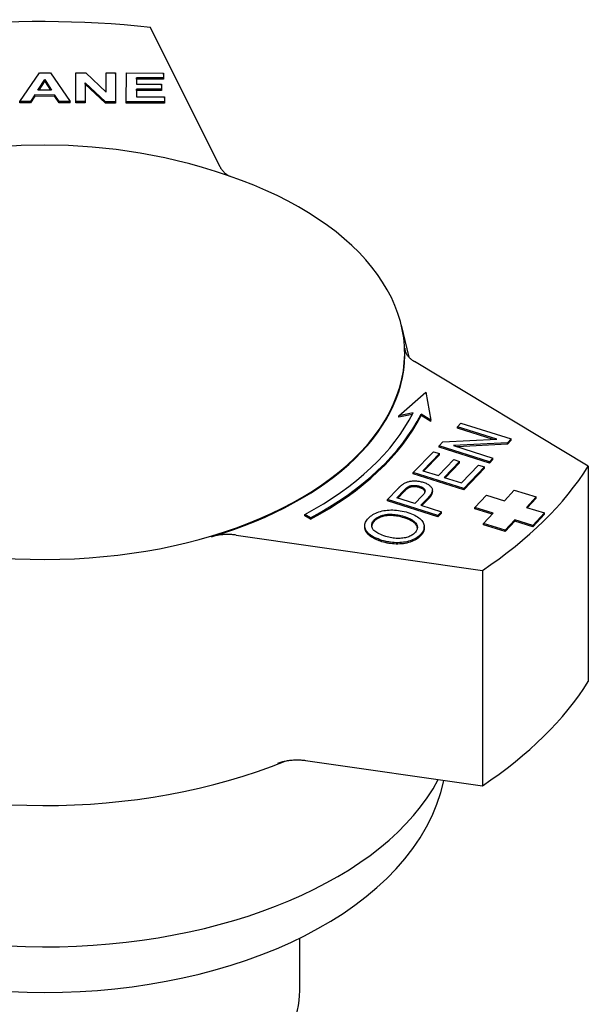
# Model space of a CAD drawing. Header units: millimetres. Extents: x -35 to 3561, y -10 to 463.
# Tile 24 of 24: x 403 to 437, y 287 to 347. Entities that reach past the tile are written whole.
import ezdxf

# ---------------------------------------------------------------- set-up
doc = ezdxf.new("R2010")
doc.units = ezdxf.units.MM
doc.layers.add('DETAIL', color=2, linetype='Continuous')

msp = doc.modelspace()

# ---------------------------------------------------------------- linework, layer by layer
at = {"layer": 'DETAIL'}
for p, q in [((414.865, 338.181), (410.621, 346.691)), ((402.68, 342.181), (403.877, 343.928)), ((403.777, 342.872), (404.195, 343.519)), ((404.195, 343.437), (403.83, 342.872)), ((403.877, 343.928), (404.533, 343.927)), ((404.195, 343.519), (404.612, 342.87)), ((404.195, 343.437), (404.195, 343.519)), ((404.559, 342.871), (404.195, 343.437)), ((404.533, 343.927), (405.739, 342.174)), ((406.074, 342.174), (406.086, 343.923)), ((406.086, 343.923), (406.683, 343.922)), ((406.683, 343.922), (407.928, 342.745)), ((407.928, 342.745), (407.936, 343.919)), ((407.936, 343.919), (408.506, 343.918)), ((408.506, 343.918), (408.494, 342.168)), ((408.506, 343.836), (408.494, 342.086)), ((408.506, 343.836), (408.506, 343.918)), ((409.147, 342.167), (409.159, 343.916)), ((409.159, 343.916), (411.421, 343.911)), ((409.773, 343.619), (409.77, 343.231)), ((409.773, 343.537), (409.771, 343.231)), ((411.419, 343.615), (409.773, 343.619)), ((409.773, 343.537), (409.773, 343.619)), ((411.419, 343.533), (409.773, 343.537)), ((411.421, 343.911), (411.419, 343.615)), ((411.421, 343.829), (411.419, 343.533)), ((411.419, 343.533), (411.419, 343.615)), ((411.421, 343.829), (411.421, 343.911)), ((404.612, 342.87), (403.777, 342.872)), ((406.651, 343.32), (406.643, 342.172)), ((406.651, 343.239), (406.643, 342.09)), ((407.878, 342.17), (406.651, 343.32)), ((406.651, 343.239), (406.651, 343.32)), ((407.878, 342.088), (406.651, 343.239)), ((409.768, 342.935), (409.765, 342.461)), ((409.768, 342.853), (409.765, 342.461)), ((411.3, 342.931), (409.768, 342.935)), ((409.768, 342.853), (409.768, 342.935)), ((411.3, 342.849), (409.768, 342.853)), ((409.77, 343.231), (411.302, 343.227)), ((411.302, 343.227), (411.3, 342.931)), ((411.302, 343.145), (411.3, 342.849)), ((411.3, 342.849), (411.3, 342.931)), ((411.302, 343.145), (411.302, 343.227)), ((403.333, 342.18), (402.68, 342.181)), ((402.68, 342.1), (402.68, 342.181)), ((403.589, 342.577), (403.333, 342.18)), ((403.589, 342.495), (403.333, 342.098)), ((403.333, 342.098), (403.333, 342.18)), ((404.807, 342.574), (403.589, 342.577)), ((403.589, 342.495), (403.589, 342.577)), ((404.807, 342.492), (403.589, 342.495)), ((405.069, 342.176), (404.807, 342.574)), ((404.807, 342.492), (404.807, 342.574)), ((405.069, 342.094), (404.807, 342.492)), ((405.739, 342.174), (405.069, 342.176)), ((405.069, 342.094), (405.069, 342.176)), ((405.739, 342.093), (405.739, 342.174)), ((406.643, 342.172), (406.074, 342.174)), ((406.074, 342.092), (406.074, 342.174)), ((406.643, 342.09), (406.643, 342.172)), ((408.494, 342.168), (407.878, 342.17)), ((407.878, 342.088), (407.878, 342.17)), ((408.494, 342.086), (408.494, 342.168)), ((411.467, 342.161), (409.147, 342.167)), ((409.147, 342.085), (409.147, 342.167)), ((409.765, 342.461), (411.469, 342.457)), ((411.469, 342.457), (411.467, 342.161)), ((411.469, 342.376), (411.467, 342.079)), ((411.467, 342.079), (411.467, 342.161)), ((411.469, 342.376), (411.469, 342.457)), ((403.333, 342.098), (402.68, 342.1)), ((405.739, 342.093), (405.069, 342.094)), ((406.643, 342.09), (406.074, 342.092)), ((408.494, 342.086), (407.878, 342.088)), ((411.467, 342.079), (409.147, 342.085)), ((425.882, 328.566), (426.346, 326.621)), ((437.256, 319.986), (426.675, 326.363)), ((425.723, 323.053), (427.371, 324.491)), ((427.371, 324.491), (427.669, 322.779)), ((426.596, 323.225), (425.723, 323.053)), ((426.55, 323.134), (425.723, 322.971)), ((425.723, 322.971), (425.723, 323.053)), ((427.669, 322.779), (427.082, 323.157)), ((427.082, 323.075), (427.082, 323.157)), ((427.669, 322.697), (427.082, 323.075)), ((427.669, 322.697), (427.669, 322.779)), ((429.295, 322.389), (429.508, 322.612)), ((431.702, 321.629), (429.295, 322.389)), ((429.295, 322.308), (429.295, 322.389)), ((429.508, 322.612), (432.574, 321.644)), ((431.478, 321.618), (429.295, 322.308)), ((428.178, 321.226), (428.407, 321.465)), ((431.244, 320.258), (428.178, 321.226)), ((428.178, 321.144), (428.178, 321.226)), ((428.407, 321.465), (431.702, 321.629)), ((432.345, 321.405), (429.05, 321.24)), ((429.05, 321.24), (431.457, 320.48)), ((432.345, 321.323), (429.274, 321.17)), ((432.574, 321.644), (432.345, 321.405)), ((432.574, 321.562), (432.345, 321.323)), ((432.345, 321.323), (432.345, 321.405)), ((432.574, 321.562), (432.574, 321.644)), ((426.611, 319.593), (427.833, 320.867)), ((428.195, 320.752), (427.197, 319.712)), ((428.195, 320.67), (427.257, 319.693)), ((427.833, 320.867), (428.195, 320.752)), ((431.244, 320.176), (428.178, 321.144)), ((428.195, 320.67), (428.195, 320.752)), ((428.134, 319.416), (429.069, 320.391)), ((429.431, 320.276), (428.496, 319.302)), ((429.431, 320.194), (428.556, 319.283)), ((429.069, 320.391), (429.431, 320.276)), ((429.431, 320.194), (429.431, 320.276)), ((429.538, 318.973), (430.575, 320.053)), ((430.575, 320.053), (430.938, 319.939)), ((431.457, 320.48), (431.244, 320.258)), ((431.457, 320.398), (431.244, 320.176)), ((431.244, 320.176), (431.244, 320.258)), ((431.457, 320.398), (431.457, 320.48)), ((429.677, 318.625), (426.611, 319.593)), ((426.611, 319.511), (426.611, 319.593)), ((429.677, 318.543), (426.611, 319.511)), ((427.197, 319.712), (428.134, 319.416)), ((430.938, 319.939), (429.677, 318.625)), ((430.938, 319.857), (429.677, 318.543)), ((430.938, 319.857), (430.938, 319.939)), ((437.256, 319.986), (437.256, 306.879)), ((428.496, 319.302), (429.538, 318.973)), ((425.032, 317.949), (425.669, 318.612)), ((425.618, 318.068), (426.05, 318.518)), ((426.05, 318.436), (425.678, 318.049)), ((427.77, 318.443), (427.77, 318.525)), ((429.677, 318.543), (429.677, 318.625)), ((430.358, 317.462), (431.063, 318.221)), ((431.063, 318.221), (432.167, 317.884)), ((432.167, 317.884), (432.754, 318.517)), ((432.754, 318.517), (434.078, 318.113)), ((428.098, 316.98), (425.032, 317.949)), ((425.032, 317.867), (425.032, 317.949)), ((428.098, 316.899), (425.032, 317.867)), ((426.714, 317.721), (425.618, 318.068)), ((427.15, 318.176), (426.714, 317.721)), ((427.51, 318.059), (427.076, 317.607)), ((427.076, 317.607), (428.322, 317.214)), ((427.51, 317.977), (427.136, 317.588)), ((434.078, 318.113), (433.491, 317.48)), ((434.078, 318.031), (433.55, 317.462)), ((434.078, 318.031), (434.078, 318.113)), ((420.351, 316.836), (420.009, 317.045)), ((420.009, 316.963), (420.009, 317.045)), ((428.322, 317.214), (428.098, 316.98)), ((428.322, 317.132), (428.098, 316.899)), ((428.322, 317.132), (428.322, 317.214)), ((431.462, 317.125), (430.358, 317.462)), ((430.358, 317.38), (430.358, 317.462)), ((431.402, 317.061), (430.358, 317.38)), ((430.874, 316.492), (431.462, 317.125)), ((433.491, 317.48), (434.594, 317.143)), ((434.594, 317.143), (433.889, 316.383)), ((434.594, 317.061), (433.889, 316.302)), ((434.594, 317.061), (434.594, 317.143)), ((420.351, 316.754), (420.009, 316.963)), ((420.351, 316.754), (420.351, 316.836)), ((428.098, 316.899), (428.098, 316.98)), ((432.198, 316.087), (430.874, 316.492)), ((430.874, 316.41), (430.874, 316.492)), ((432.198, 316.006), (430.874, 316.41)), ((432.786, 316.72), (432.198, 316.087)), ((432.786, 316.638), (432.198, 316.006)), ((433.889, 316.383), (432.786, 316.72)), ((432.786, 316.638), (432.786, 316.72)), ((433.889, 316.302), (432.786, 316.638)), ((423.658, 316.273), (423.658, 316.355)), ((427.275, 316.231), (427.275, 316.313)), ((432.198, 316.006), (432.198, 316.087)), ((433.889, 316.302), (433.889, 316.383)), ((415.832, 315.79), (430.812, 313.642)), ((430.812, 313.642), (430.812, 300.536)), ((420.056, 302.078), (430.812, 300.536)), ((428.477, 300.845), (428.482, 300.87)), ((419.703, 288.059), (419.703, 291.262))]:
    msp.add_line(p, q, dxfattribs=at)
at = {"layer": 'DETAIL', "flags": 128}
for points in [[(416.168, 337.372), (415.364, 337.662), (414.571, 337.925), (413.789, 338.164), (413.015, 338.379), (412.25, 338.573), (411.494, 338.746), (410.001, 339.035), (408.531, 339.254), (407.079, 339.406), (405.637, 339.496), (404.202, 339.526), (402.766, 339.496), (401.325, 339.406), (399.872, 339.254), (398.403, 339.035), (396.91, 338.746), (396.153, 338.573), (395.388, 338.379), (394.615, 338.164), (393.832, 337.925), (393.039, 337.662), (392.235, 337.372)], [(414.865, 338.181), (414.878, 338.156), (414.892, 338.131), (414.907, 338.106), (414.923, 338.081), (414.94, 338.056), (414.958, 338.032), (414.976, 338.008), (414.996, 337.984), (415.016, 337.96), (415.038, 337.936), (415.06, 337.913), (415.083, 337.89), (415.107, 337.868), (415.132, 337.845), (415.157, 337.823), (415.184, 337.802), (415.211, 337.78), (415.239, 337.759), (415.268, 337.739), (415.298, 337.718), (415.328, 337.698), (415.359, 337.679), (415.391, 337.66), (415.424, 337.641)], [(426.086, 327.168), (426.088, 327.131), (426.093, 327.094), (426.1, 327.057), (426.109, 327.02), (426.12, 326.983), (426.133, 326.947), (426.148, 326.911), (426.164, 326.875), (426.183, 326.839), (426.204, 326.804), (426.226, 326.769), (426.25, 326.734), (426.277, 326.7), (426.304, 326.667), (426.334, 326.634), (426.366, 326.601), (426.399, 326.569), (426.433, 326.538), (426.47, 326.507), (426.508, 326.477), (426.547, 326.447), (426.588, 326.418), (426.631, 326.39), (426.675, 326.363)], [(425.669, 318.612), (425.683, 318.627), (425.696, 318.641), (425.71, 318.655), (425.724, 318.668), (425.737, 318.681), (425.75, 318.694), (425.763, 318.707), (425.776, 318.719), (425.788, 318.731), (425.801, 318.742), (425.813, 318.754), (425.825, 318.765), (425.837, 318.775), (425.849, 318.786), (425.86, 318.796), (425.872, 318.805), (425.883, 318.815), (425.894, 318.823), (425.905, 318.832), (425.915, 318.841), (425.926, 318.849), (425.936, 318.856), (425.946, 318.864), (425.956, 318.871)], [(425.956, 318.871), (425.997, 318.899), (426.039, 318.926), (426.082, 318.95), (426.125, 318.973), (426.17, 318.993), (426.215, 319.012), (426.261, 319.028), (426.307, 319.043), (426.355, 319.055), (426.405, 319.066), (426.457, 319.075), (426.51, 319.082), (426.564, 319.087), (426.621, 319.09), (426.679, 319.091), (426.738, 319.09), (426.798, 319.088), (426.858, 319.083), (426.918, 319.076), (426.977, 319.067), (427.036, 319.056), (427.094, 319.043), (427.152, 319.028), (427.209, 319.011)], [(426.287, 318.726), (426.309, 318.739), (426.332, 318.75), (426.355, 318.761), (426.38, 318.771), (426.405, 318.78), (426.432, 318.788), (426.459, 318.795), (426.487, 318.801), (426.516, 318.806), (426.546, 318.81), (426.576, 318.814), (426.608, 318.816), (426.639, 318.818), (426.671, 318.818), (426.703, 318.818), (426.735, 318.816), (426.767, 318.814), (426.799, 318.81), (426.831, 318.806), (426.863, 318.8), (426.895, 318.793), (426.927, 318.786), (426.959, 318.777), (426.99, 318.768)], [(427.209, 319.011), (427.272, 318.99), (427.332, 318.967), (427.388, 318.943), (427.441, 318.918), (427.49, 318.89), (427.535, 318.862), (427.577, 318.832), (427.616, 318.8), (427.65, 318.767), (427.682, 318.733), (427.709, 318.697), (427.733, 318.66), (427.752, 318.621), (427.764, 318.58), (427.77, 318.537), (427.768, 318.492), (427.76, 318.444), (427.745, 318.395), (427.722, 318.344), (427.694, 318.291), (427.658, 318.236), (427.615, 318.179), (427.566, 318.12), (427.51, 318.059)], [(426.05, 318.518), (426.063, 318.531), (426.075, 318.544), (426.087, 318.556), (426.099, 318.568), (426.111, 318.579), (426.122, 318.59), (426.133, 318.601), (426.144, 318.611), (426.155, 318.621), (426.165, 318.631), (426.175, 318.64), (426.185, 318.649), (426.195, 318.658), (426.205, 318.666), (426.214, 318.673), (426.223, 318.681), (426.232, 318.688), (426.24, 318.694), (426.249, 318.701), (426.257, 318.707), (426.265, 318.712), (426.272, 318.717), (426.28, 318.722), (426.287, 318.726)], [(426.287, 318.644), (426.28, 318.64), (426.272, 318.635), (426.265, 318.63), (426.257, 318.625), (426.249, 318.619), (426.24, 318.613), (426.232, 318.606), (426.223, 318.599), (426.214, 318.592), (426.205, 318.584), (426.195, 318.576), (426.185, 318.567), (426.175, 318.558), (426.165, 318.549), (426.155, 318.539), (426.144, 318.529), (426.133, 318.519), (426.122, 318.508), (426.111, 318.497), (426.099, 318.486), (426.087, 318.474), (426.075, 318.462), (426.063, 318.449), (426.05, 318.436)], [(426.99, 318.686), (426.959, 318.695), (426.927, 318.704), (426.895, 318.712), (426.863, 318.718), (426.831, 318.724), (426.799, 318.728), (426.767, 318.732), (426.735, 318.734), (426.703, 318.736), (426.671, 318.736), (426.639, 318.736), (426.608, 318.734), (426.576, 318.732), (426.546, 318.728), (426.516, 318.724), (426.487, 318.719), (426.459, 318.713), (426.432, 318.706), (426.405, 318.698), (426.38, 318.689), (426.355, 318.679), (426.332, 318.668), (426.309, 318.657), (426.287, 318.644)], [(426.99, 318.768), (427.033, 318.753), (427.073, 318.738), (427.11, 318.722), (427.145, 318.705), (427.176, 318.688), (427.204, 318.67), (427.229, 318.65), (427.252, 318.63), (427.271, 318.61), (427.288, 318.588), (427.302, 318.566), (427.312, 318.543), (427.32, 318.519), (427.323, 318.494), (427.323, 318.467), (427.319, 318.44), (427.311, 318.411), (427.299, 318.381), (427.284, 318.35), (427.265, 318.317), (427.242, 318.284), (427.215, 318.249), (427.184, 318.213), (427.15, 318.176)], [(427.319, 318.44), (427.315, 318.453), (427.31, 318.466), (427.305, 318.478), (427.298, 318.49), (427.291, 318.502), (427.283, 318.514), (427.274, 318.525), (427.264, 318.537), (427.253, 318.548), (427.241, 318.558), (427.229, 318.569), (427.216, 318.579), (427.201, 318.589), (427.187, 318.599), (427.171, 318.609), (427.154, 318.618), (427.137, 318.628), (427.118, 318.637), (427.099, 318.645), (427.079, 318.654), (427.058, 318.662), (427.036, 318.67), (427.014, 318.678), (426.99, 318.686)], [(427.77, 318.443), (427.769, 318.426), (427.768, 318.41), (427.766, 318.393), (427.763, 318.376), (427.759, 318.358), (427.754, 318.341), (427.748, 318.323), (427.741, 318.304), (427.733, 318.286), (427.725, 318.267), (427.715, 318.248), (427.705, 318.229), (427.694, 318.209), (427.681, 318.189), (427.668, 318.169), (427.654, 318.149), (427.639, 318.128), (427.624, 318.108), (427.607, 318.086), (427.589, 318.065), (427.571, 318.043), (427.551, 318.022), (427.531, 317.999), (427.51, 317.977)], [(423.884, 316.826), (423.945, 316.886), (424.011, 316.941), (424.082, 316.994), (424.158, 317.042), (424.238, 317.087), (424.324, 317.129), (424.414, 317.167), (424.51, 317.202), (424.609, 317.233), (424.71, 317.259), (424.813, 317.28), (424.918, 317.298), (425.026, 317.31), (425.136, 317.318), (425.247, 317.322), (425.362, 317.321), (425.477, 317.316), (425.592, 317.307), (425.707, 317.294), (425.822, 317.276), (425.937, 317.255), (426.052, 317.229), (426.167, 317.199), (426.283, 317.164)], [(424.234, 316.718), (424.278, 316.76), (424.325, 316.8), (424.376, 316.837), (424.431, 316.871), (424.49, 316.903), (424.552, 316.933), (424.619, 316.96), (424.689, 316.984), (424.761, 317.005), (424.836, 317.023), (424.913, 317.037), (424.991, 317.049), (425.072, 317.056), (425.154, 317.061), (425.239, 317.062), (425.325, 317.06), (425.412, 317.054), (425.501, 317.045), (425.59, 317.033), (425.68, 317.018), (425.771, 317), (425.862, 316.978), (425.954, 316.954), (426.048, 316.926)], [(426.283, 317.164), (426.396, 317.126), (426.503, 317.086), (426.603, 317.043), (426.697, 316.998), (426.785, 316.95), (426.867, 316.9), (426.943, 316.848), (427.012, 316.793), (427.074, 316.737), (427.128, 316.679), (427.173, 316.62), (427.21, 316.561), (427.239, 316.5), (427.259, 316.438), (427.272, 316.375), (427.275, 316.311), (427.272, 316.247), (427.261, 316.184), (427.244, 316.122), (427.22, 316.06), (427.189, 316), (427.151, 315.941), (427.107, 315.882), (427.056, 315.825)], [(424.703, 315.471), (424.579, 315.512), (424.464, 315.555), (424.356, 315.6), (424.255, 315.646), (424.163, 315.695), (424.078, 315.745), (424.001, 315.797), (423.932, 315.851), (423.871, 315.906), (423.817, 315.964), (423.771, 316.023), (423.733, 316.084), (423.703, 316.146), (423.68, 316.208), (423.666, 316.269), (423.659, 316.331), (423.66, 316.393), (423.668, 316.455), (423.685, 316.517), (423.709, 316.579), (423.741, 316.641), (423.781, 316.703), (423.829, 316.765), (423.884, 316.826)], [(424.938, 315.709), (424.826, 315.746), (424.723, 315.784), (424.627, 315.822), (424.54, 315.861), (424.46, 315.901), (424.388, 315.941), (424.324, 315.982), (424.268, 316.024), (424.219, 316.067), (424.179, 316.11), (424.146, 316.155), (424.122, 316.2), (424.103, 316.245), (424.09, 316.289), (424.082, 316.334), (424.079, 316.378), (424.081, 316.422), (424.087, 316.465), (424.099, 316.508), (424.116, 316.551), (424.138, 316.593), (424.165, 316.635), (424.197, 316.677), (424.234, 316.718)], [(424.234, 316.636), (424.223, 316.624), (424.212, 316.612), (424.202, 316.6), (424.192, 316.588), (424.182, 316.576), (424.173, 316.564), (424.164, 316.552), (424.156, 316.54), (424.148, 316.528), (424.141, 316.516), (424.134, 316.504), (424.127, 316.491), (424.121, 316.479), (424.115, 316.467), (424.11, 316.455), (424.105, 316.442), (424.101, 316.43), (424.097, 316.418), (424.093, 316.405), (424.09, 316.393), (424.087, 316.38), (424.084, 316.368), (424.082, 316.355), (424.081, 316.343)], [(426.048, 316.844), (425.954, 316.872), (425.862, 316.897), (425.771, 316.918), (425.68, 316.936), (425.59, 316.952), (425.501, 316.963), (425.412, 316.972), (425.325, 316.978), (425.239, 316.98), (425.154, 316.979), (425.072, 316.975), (424.991, 316.967), (424.913, 316.956), (424.836, 316.941), (424.761, 316.923), (424.689, 316.902), (424.619, 316.878), (424.552, 316.851), (424.49, 316.821), (424.431, 316.79), (424.376, 316.755), (424.325, 316.718), (424.278, 316.678), (424.234, 316.636)], [(426.048, 316.926), (426.143, 316.894), (426.233, 316.861), (426.317, 316.827), (426.395, 316.792), (426.467, 316.755), (426.532, 316.717), (426.592, 316.679), (426.646, 316.639), (426.693, 316.598), (426.735, 316.555), (426.77, 316.512), (426.8, 316.467), (426.823, 316.422), (426.841, 316.377), (426.853, 316.332), (426.86, 316.288), (426.86, 316.243), (426.856, 316.198), (426.845, 316.154), (426.829, 316.11), (426.806, 316.065), (426.779, 316.021), (426.745, 315.977), (426.706, 315.934)], [(426.858, 316.218), (426.854, 316.248), (426.847, 316.277), (426.837, 316.307), (426.825, 316.336), (426.811, 316.366), (426.794, 316.395), (426.774, 316.424), (426.752, 316.453), (426.728, 316.481), (426.701, 316.509), (426.671, 316.536), (426.638, 316.563), (426.603, 316.589), (426.566, 316.614), (426.526, 316.64), (426.483, 316.664), (426.438, 316.688), (426.39, 316.712), (426.339, 316.735), (426.286, 316.758), (426.23, 316.78), (426.172, 316.802), (426.111, 316.823), (426.048, 316.844)], [(415.832, 315.79), (415.769, 315.799), (415.706, 315.806), (415.642, 315.813), (415.579, 315.818), (415.515, 315.822), (415.451, 315.825), (415.386, 315.827), (415.322, 315.828), (415.258, 315.827), (415.193, 315.826), (415.129, 315.823), (415.065, 315.82), (415.001, 315.815), (414.937, 315.809), (414.874, 315.802), (414.811, 315.794), (414.749, 315.785), (414.687, 315.775), (414.626, 315.764), (414.566, 315.751), (414.506, 315.738), (414.447, 315.724), (414.388, 315.708), (414.331, 315.691)], [(424.703, 315.389), (424.618, 315.417), (424.536, 315.446), (424.458, 315.475), (424.384, 315.506), (424.313, 315.537), (424.246, 315.569), (424.183, 315.602), (424.123, 315.636), (424.067, 315.67), (424.014, 315.706), (423.965, 315.742), (423.92, 315.779), (423.878, 315.817), (423.84, 315.856), (423.805, 315.896), (423.775, 315.936), (423.747, 315.978), (423.724, 316.02), (423.704, 316.062), (423.687, 316.104), (423.675, 316.147), (423.666, 316.189), (423.66, 316.231), (423.658, 316.273)], [(427.056, 315.825), (426.993, 315.764), (426.926, 315.708), (426.854, 315.655), (426.777, 315.606), (426.695, 315.56), (426.608, 315.518), (426.516, 315.48), (426.419, 315.446), (426.319, 315.416), (426.217, 315.39), (426.113, 315.369), (426.007, 315.352), (425.899, 315.34), (425.79, 315.332), (425.678, 315.329), (425.565, 315.33), (425.451, 315.335), (425.339, 315.344), (425.229, 315.356), (425.12, 315.372), (425.013, 315.391), (424.908, 315.414), (424.805, 315.441), (424.703, 315.471)], [(426.706, 315.934), (426.663, 315.892), (426.617, 315.853), (426.567, 315.816), (426.514, 315.782), (426.458, 315.751), (426.399, 315.722), (426.336, 315.696), (426.271, 315.672), (426.202, 315.652), (426.129, 315.633), (426.054, 315.618), (425.975, 315.605), (425.894, 315.595), (425.812, 315.588), (425.729, 315.585), (425.645, 315.585), (425.56, 315.589), (425.474, 315.596), (425.387, 315.606), (425.299, 315.62), (425.21, 315.637), (425.12, 315.658), (425.03, 315.682), (424.938, 315.709)], [(427.275, 316.231), (427.275, 316.21), (427.274, 316.188), (427.272, 316.167), (427.269, 316.146), (427.266, 316.125), (427.262, 316.103), (427.257, 316.083), (427.251, 316.062), (427.244, 316.041), (427.237, 316.02), (427.229, 316), (427.22, 315.98), (427.211, 315.959), (427.2, 315.939), (427.189, 315.919), (427.178, 315.899), (427.165, 315.879), (427.152, 315.859), (427.138, 315.84), (427.123, 315.82), (427.107, 315.801), (427.091, 315.781), (427.073, 315.762), (427.056, 315.743)], [(427.056, 315.743), (426.993, 315.683), (426.926, 315.626), (426.854, 315.573), (426.777, 315.524), (426.695, 315.478), (426.608, 315.436), (426.516, 315.398), (426.419, 315.364), (426.319, 315.334), (426.217, 315.308), (426.113, 315.287), (426.007, 315.27), (425.899, 315.258), (425.79, 315.25), (425.678, 315.247), (425.565, 315.248), (425.451, 315.253), (425.339, 315.262), (425.229, 315.274), (425.12, 315.29), (425.013, 315.309), (424.908, 315.332), (424.805, 315.359), (424.703, 315.389)], [(418.363, 301.907), (418.425, 301.93), (418.488, 301.952), (418.552, 301.973), (418.618, 301.992), (418.684, 302.01), (418.752, 302.027), (418.821, 302.042), (418.89, 302.056), (418.961, 302.068), (419.032, 302.079), (419.104, 302.089), (419.177, 302.097), (419.25, 302.103), (419.323, 302.108), (419.397, 302.112), (419.47, 302.114), (419.544, 302.115), (419.618, 302.114), (419.692, 302.112), (419.766, 302.108), (419.839, 302.103), (419.912, 302.096), (419.984, 302.088), (420.056, 302.078)], [(402.066, 288.017), (403.133, 287.975), (404.202, 287.961), (405.27, 287.975), (406.337, 288.017), (407.4, 288.086), (408.457, 288.182), (409.506, 288.307), (410.545, 288.458), (411.572, 288.637), (412.586, 288.842), (413.585, 289.073), (414.567, 289.331), (415.529, 289.615), (416.471, 289.924), (417.39, 290.259), (418.285, 290.618), (419.154, 291.001), (419.996, 291.409), (420.81, 291.84), (421.592, 292.294), (422.343, 292.772), (423.061, 293.271), (423.744, 293.793), (424.39, 294.337), (424.998, 294.902), (425.567, 295.488), (426.095, 296.094), (426.579, 296.721), (427.019, 297.368), (427.413, 298.033), (427.757, 298.715), (428.05, 299.412), (428.291, 300.123), (428.477, 300.845)]]:
    msp.add_lwpolyline(points, dxfattribs=at)
at = {"layer": 'DETAIL'}
for centre, major_axis, start_param, end_param in [((404.083, 326.824), (-35.25, 0), 4.525845, 4.890991), ((404.202, 326.864), (-21.883, 0), 5.290973, 10.41699), ((404.202, 326.823), (21.892, 0), 5.1934, 6.310657), ((403.768, 326.985), (23.75, 0), 5.465368, 6.003579), ((403.768, 326.985), (24.25, 0), 5.465368, 6.004372), ((403.768, 326.903), (24.25, 0), 5.465368, 6.004372), ((404.083, 326.824), (35.25, 0), 5.573043, 5.938188), ((404.083, 313.717), (35.25, 0), 5.573043, 5.938188), ((404.202, 313.675), (25, 0), 4.077399, 5.336678), ((404.202, 305.074), (-25, 0), 0.282539, 2.847697), ((404.202, 288.059), (-15.501, 0), 0, 3.141593)]:
    msp.add_ellipse(centre, major_axis=major_axis, ratio=0.573576, start_param=start_param, end_param=end_param, dxfattribs=at)

doc.saveas('drawing.dxf')
